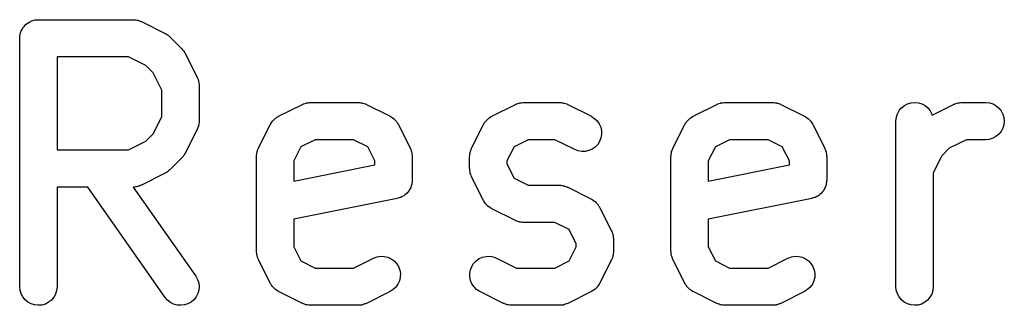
# Model space of a CAD drawing. Extents: x 2.6 to 14.6, y -8.5 to -1.5.
# Tile 35 of 109: x 2.952 to 3.1079, y -1.5628 to -1.5175. Entities that reach past the tile are written whole.
import ezdxf

# ---------------------------------------------------------------- set-up
doc = ezdxf.new("R2010")
doc.units = 0
doc.header["$MEASUREMENT"] = 0
doc.layers.add('BLACK', color=7, linetype='CONTINUOUS')

msp = doc.modelspace()

# ---------------------------------------------------------------- linework, layer by layer
at = {"layer": 'BLACK', "linetype": 'CONTINUOUS'}
for p, q in [((2.95286, -1.51837), (2.95307, -1.5182)), ((2.95307, -1.5182), (2.95329, -1.51802)), ((2.95329, -1.51802), (2.9533, -1.51802)), ((2.9533, -1.51802), (2.95331, -1.51801)), ((2.95331, -1.51801), (2.95355, -1.51788)), ((2.95355, -1.51788), (2.9538, -1.51775)), ((2.9538, -1.51775), (2.95381, -1.51775)), ((2.95381, -1.51775), (2.95382, -1.51774)), ((2.95382, -1.51774), (2.95408, -1.51766)), ((2.95408, -1.51766), (2.95435, -1.51758)), ((2.95435, -1.51758), (2.95436, -1.51758)), ((2.95436, -1.51758), (2.95437, -1.51758)), ((2.95437, -1.51758), (2.95465, -1.51755)), ((2.95465, -1.51755), (2.95492, -1.51753)), ((2.95492, -1.51753), (2.96992, -1.51753)), ((2.96992, -1.51753), (2.96996, -1.51753)), ((2.96996, -1.51753), (2.97005, -1.51754)), ((2.97005, -1.51754), (2.97014, -1.51753)), ((2.97014, -1.51753), (2.97033, -1.51757)), ((2.97033, -1.51757), (2.97053, -1.51759)), ((2.97053, -1.51759), (2.97062, -1.51762)), ((2.97062, -1.51762), (2.9707, -1.51763)), ((2.9707, -1.51763), (2.97089, -1.5177)), ((2.97089, -1.5177), (2.97108, -1.51777)), ((2.97108, -1.51777), (2.97116, -1.51781)), ((2.97116, -1.51781), (2.97124, -1.51784)), ((2.97124, -1.51784), (2.97499, -1.51971)), ((2.952, -1.52016), (2.95203, -1.51989)), ((2.95203, -1.51987), (2.95212, -1.5196)), ((2.95203, -1.51988), (2.95203, -1.51987)), ((2.95203, -1.51989), (2.95203, -1.51988)), ((2.95212, -1.5196), (2.9522, -1.51934)), ((2.9522, -1.51934), (2.95221, -1.51933)), ((2.95221, -1.51932), (2.95234, -1.51907)), ((2.95221, -1.51933), (2.95221, -1.51932)), ((2.95234, -1.51907), (2.95247, -1.51883)), ((2.95247, -1.51883), (2.95248, -1.51882)), ((2.95248, -1.51882), (2.95249, -1.51881)), ((2.95249, -1.51881), (2.95267, -1.5186)), ((2.95267, -1.5186), (2.95284, -1.51838)), ((2.95284, -1.51838), (2.95285, -1.51838)), ((2.95285, -1.51838), (2.95286, -1.51837)), ((2.97499, -1.51971), (2.97503, -1.51973)), ((2.97503, -1.51973), (2.97517, -1.51982)), ((2.97517, -1.51982), (2.97531, -1.5199)), ((2.97531, -1.5199), (2.97541, -1.51998)), ((2.95197, -1.52044), (2.952, -1.52016)), ((2.95197, -1.52046), (2.95197, -1.52044)), ((2.95197, -1.52048), (2.95197, -1.52046)), ((2.95197, -1.52046), (2.95197, -1.52046)), ((2.95197, -1.52046), (2.95197, -1.52046)), ((2.95197, -1.55985), (2.95197, -1.52048)), ((2.97541, -1.51998), (2.97551, -1.52005)), ((2.97551, -1.52005), (2.97563, -1.52016)), ((2.97563, -1.52016), (2.97576, -1.52027)), ((2.97576, -1.52027), (2.97763, -1.52214)), ((2.97763, -1.52214), (2.97766, -1.52217)), ((2.97766, -1.52217), (2.97777, -1.5223)), ((2.97777, -1.5223), (2.97788, -1.52242)), ((2.97788, -1.52242), (2.97794, -1.52252)), ((2.97794, -1.52252), (2.97802, -1.52262)), ((2.97802, -1.52262), (2.9781, -1.52277)), ((2.9781, -1.52277), (2.97819, -1.52291)), ((2.97819, -1.52291), (2.98006, -1.52666)), ((2.95788, -1.52343), (2.95788, -1.53815)), ((2.96922, -1.52343), (2.95788, -1.52343)), ((2.97192, -1.52478), (2.96922, -1.52343)), ((2.97312, -1.52598), (2.97192, -1.52478)), ((2.97447, -1.52868), (2.97312, -1.52598)), ((2.98006, -1.52666), (2.98008, -1.5267)), ((2.98008, -1.5267), (2.98011, -1.52678)), ((2.98011, -1.52678), (2.98015, -1.52685)), ((2.98015, -1.52685), (2.98021, -1.52705)), ((2.98021, -1.52705), (2.98028, -1.52724)), ((2.98028, -1.52724), (2.98029, -1.52732)), ((2.98029, -1.52732), (2.98032, -1.52741)), ((2.98032, -1.52741), (2.98034, -1.52761)), ((2.98034, -1.52761), (2.98037, -1.52781)), ((2.97447, -1.53291), (2.97447, -1.52868)), ((2.98037, -1.52781), (2.98036, -1.52789)), ((2.98036, -1.52789), (2.98037, -1.52798)), ((2.98037, -1.52798), (2.98037, -1.5336)), ((2.99692, -1.53087), (2.99711, -1.53081)), ((2.99711, -1.53081), (2.9973, -1.53075)), ((2.9973, -1.53075), (2.99739, -1.53073)), ((2.99739, -1.53073), (2.99747, -1.53071)), ((2.99747, -1.53071), (2.99767, -1.53069)), ((2.99767, -1.53069), (2.99787, -1.53066)), ((2.99787, -1.53066), (2.99796, -1.53066)), ((2.99796, -1.53066), (2.99804, -1.53065)), ((2.99804, -1.53065), (3.00554, -1.53065)), ((3.00554, -1.53065), (3.00558, -1.53065)), ((3.00558, -1.53065), (3.00567, -1.53066)), ((3.00567, -1.53066), (3.00576, -1.53066)), ((3.00576, -1.53066), (3.00595, -1.53069)), ((3.00595, -1.53069), (3.00616, -1.53071)), ((3.00616, -1.53071), (3.00624, -1.53074)), ((3.00624, -1.53074), (3.00632, -1.53076)), ((3.00632, -1.53076), (3.00651, -1.53083)), ((3.00651, -1.53083), (3.0067, -1.53089)), ((3.03066, -1.53087), (3.03086, -1.53081)), ((3.03086, -1.53081), (3.03105, -1.53075)), ((3.03105, -1.53075), (3.03113, -1.53073)), ((3.03113, -1.53073), (3.03121, -1.53071)), ((3.03121, -1.53071), (3.03142, -1.53069)), ((3.03142, -1.53069), (3.03161, -1.53066)), ((3.03161, -1.53066), (3.0317, -1.53066)), ((3.0317, -1.53066), (3.03179, -1.53065)), ((3.03179, -1.53065), (3.03741, -1.53065)), ((3.03741, -1.53065), (3.03745, -1.53065)), ((3.03745, -1.53065), (3.03754, -1.53066)), ((3.03754, -1.53066), (3.03763, -1.53066)), ((3.03763, -1.53066), (3.03783, -1.53069)), ((3.03783, -1.53069), (3.03803, -1.53071)), ((3.03803, -1.53071), (3.03811, -1.53074)), ((3.03811, -1.53074), (3.03819, -1.53076)), ((3.03819, -1.53076), (3.03838, -1.53083)), ((3.03838, -1.53083), (3.03858, -1.53089)), ((3.06253, -1.53087), (3.06273, -1.53081)), ((3.06273, -1.53081), (3.06292, -1.53075)), ((3.06292, -1.53075), (3.063, -1.53073)), ((3.063, -1.53073), (3.06309, -1.53071)), ((3.06309, -1.53071), (3.06329, -1.53069)), ((3.06329, -1.53069), (3.06349, -1.53066)), ((3.06349, -1.53066), (3.06357, -1.53066)), ((3.06357, -1.53066), (3.06366, -1.53065)), ((3.06366, -1.53065), (3.07116, -1.53065)), ((3.07116, -1.53065), (3.0712, -1.53065)), ((3.0712, -1.53065), (3.07129, -1.53066)), ((3.07129, -1.53066), (3.07137, -1.53066)), ((3.07137, -1.53066), (3.07157, -1.53069)), ((3.07157, -1.53069), (3.07177, -1.53071)), ((3.07177, -1.53071), (3.07185, -1.53074)), ((3.07185, -1.53074), (3.07194, -1.53076)), ((3.07194, -1.53076), (3.07213, -1.53083)), ((3.07213, -1.53083), (3.07232, -1.53089)), ((3.09255, -1.53087), (3.0931, -1.5307)), ((3.0931, -1.5307), (3.09368, -1.53065)), ((3.09368, -1.53065), (3.09425, -1.53071)), ((3.09425, -1.53071), (3.0948, -1.53088)), ((3.10003, -1.53087), (3.10022, -1.53081)), ((3.10022, -1.53081), (3.10041, -1.53075)), ((3.10041, -1.53075), (3.1005, -1.53073)), ((3.1005, -1.53073), (3.10058, -1.53071)), ((3.10058, -1.53071), (3.10078, -1.53069)), ((3.10078, -1.53069), (3.10098, -1.53066)), ((3.10098, -1.53066), (3.10107, -1.53066)), ((3.10107, -1.53066), (3.10115, -1.53065)), ((3.10115, -1.53065), (3.1049, -1.53065)), ((3.1049, -1.53065), (3.10495, -1.53065)), ((3.10495, -1.53065), (3.10552, -1.53071)), ((3.10552, -1.53071), (3.10607, -1.53089)), ((2.99297, -1.53284), (2.99672, -1.53096)), ((2.99672, -1.53096), (2.99676, -1.53094)), ((2.99676, -1.53094), (2.99684, -1.53091)), ((2.99684, -1.53091), (2.99692, -1.53087)), ((3.0067, -1.53089), (3.00678, -1.53093)), ((3.00678, -1.53093), (3.00686, -1.53096)), ((3.00686, -1.53096), (3.01061, -1.53284)), ((3.02672, -1.53284), (3.03047, -1.53096)), ((3.03047, -1.53096), (3.0305, -1.53094)), ((3.0305, -1.53094), (3.03059, -1.53091)), ((3.03059, -1.53091), (3.03066, -1.53087)), ((3.03858, -1.53089), (3.03865, -1.53093)), ((3.03865, -1.53093), (3.03873, -1.53096)), ((3.03873, -1.53096), (3.04248, -1.53284)), ((3.05859, -1.53284), (3.06234, -1.53096)), ((3.06234, -1.53096), (3.06238, -1.53094)), ((3.06238, -1.53094), (3.06246, -1.53091)), ((3.06246, -1.53091), (3.06253, -1.53087)), ((3.07232, -1.53089), (3.0724, -1.53093)), ((3.0724, -1.53093), (3.07248, -1.53096)), ((3.07248, -1.53096), (3.07623, -1.53284)), ((3.09094, -1.53244), (3.09122, -1.53193)), ((3.09122, -1.53193), (3.09159, -1.53149)), ((3.09159, -1.53149), (3.09204, -1.53113)), ((3.09204, -1.53113), (3.09255, -1.53087)), ((3.0948, -1.53088), (3.09531, -1.53115)), ((3.09531, -1.53115), (3.09575, -1.53152)), ((3.09575, -1.53152), (3.09611, -1.53197)), ((3.09611, -1.53197), (3.09639, -1.53248)), ((3.09644, -1.53266), (3.09983, -1.53096)), ((3.09983, -1.53096), (3.09987, -1.53094)), ((3.09987, -1.53094), (3.09995, -1.53091)), ((3.09995, -1.53091), (3.10003, -1.53087)), ((3.10607, -1.53089), (3.10657, -1.53117)), ((3.10657, -1.53117), (3.10701, -1.53154)), ((3.10701, -1.53154), (3.10737, -1.53199)), ((3.10737, -1.53199), (3.10764, -1.5325)), ((2.97312, -1.5356), (2.97447, -1.53291)), ((2.98036, -1.53382), (2.98033, -1.53402)), ((2.98037, -1.53364), (2.98036, -1.53373)), ((2.98036, -1.53373), (2.98036, -1.53382)), ((2.98037, -1.5336), (2.98037, -1.53364)), ((2.99173, -1.53401), (2.99186, -1.53383)), ((2.99186, -1.53383), (2.99198, -1.53364)), ((2.99198, -1.53364), (2.99203, -1.53359)), ((2.99203, -1.53359), (2.99207, -1.53354)), ((2.99207, -1.53354), (2.99223, -1.53338)), ((2.99223, -1.53338), (2.99239, -1.53322)), ((2.99239, -1.53322), (2.99244, -1.53319)), ((2.99244, -1.53319), (2.99248, -1.53314)), ((2.99248, -1.53314), (2.99267, -1.53302)), ((2.99267, -1.53302), (2.99286, -1.5329)), ((2.99286, -1.5329), (2.99292, -1.53287)), ((2.99292, -1.53287), (2.99297, -1.53284)), ((3.01061, -1.53284), (3.01065, -1.53286)), ((3.01065, -1.53286), (3.0107, -1.53289)), ((3.0107, -1.53289), (3.01076, -1.53292)), ((3.01076, -1.53292), (3.01094, -1.53305)), ((3.01094, -1.53305), (3.01113, -1.53317)), ((3.01113, -1.53317), (3.01118, -1.53321)), ((3.01118, -1.53321), (3.01123, -1.53325)), ((3.01123, -1.53325), (3.01138, -1.53341)), ((3.01138, -1.53341), (3.01154, -1.53357)), ((3.01154, -1.53357), (3.01158, -1.53362)), ((3.01158, -1.53362), (3.01162, -1.53367)), ((3.01162, -1.53367), (3.01174, -1.53386)), ((3.01174, -1.53386), (3.01187, -1.53404)), ((3.02548, -1.53401), (3.02561, -1.53383)), ((3.02561, -1.53383), (3.02573, -1.53364)), ((3.02573, -1.53364), (3.02577, -1.53359)), ((3.02577, -1.53359), (3.02581, -1.53354)), ((3.02581, -1.53354), (3.02597, -1.53338)), ((3.02597, -1.53338), (3.02613, -1.53322)), ((3.02613, -1.53322), (3.02618, -1.53319)), ((3.02618, -1.53319), (3.02623, -1.53314)), ((3.02623, -1.53314), (3.02642, -1.53302)), ((3.02642, -1.53302), (3.02661, -1.5329)), ((3.02661, -1.5329), (3.02666, -1.53287)), ((3.02666, -1.53287), (3.02672, -1.53284)), ((3.04248, -1.53284), (3.04252, -1.53286)), ((3.04252, -1.53286), (3.043, -1.53317)), ((3.043, -1.53317), (3.04342, -1.53357)), ((3.04342, -1.53357), (3.04374, -1.53404)), ((3.05735, -1.53401), (3.05748, -1.53383)), ((3.05748, -1.53383), (3.0576, -1.53364)), ((3.0576, -1.53364), (3.05765, -1.53359)), ((3.05765, -1.53359), (3.05768, -1.53354)), ((3.05768, -1.53354), (3.05785, -1.53338)), ((3.05785, -1.53338), (3.058, -1.53322)), ((3.058, -1.53322), (3.05805, -1.53319)), ((3.05805, -1.53319), (3.0581, -1.53314)), ((3.0581, -1.53314), (3.05829, -1.53302)), ((3.05829, -1.53302), (3.05848, -1.5329)), ((3.05848, -1.5329), (3.05853, -1.53287)), ((3.05853, -1.53287), (3.05859, -1.53284)), ((3.07623, -1.53284), (3.07626, -1.53286)), ((3.07626, -1.53286), (3.07632, -1.53289)), ((3.07632, -1.53289), (3.07638, -1.53292)), ((3.07638, -1.53292), (3.07656, -1.53305)), ((3.07656, -1.53305), (3.07675, -1.53317)), ((3.07675, -1.53317), (3.07679, -1.53321)), ((3.07679, -1.53321), (3.07685, -1.53325)), ((3.07685, -1.53325), (3.077, -1.53341)), ((3.077, -1.53341), (3.07716, -1.53357)), ((3.07716, -1.53357), (3.0772, -1.53362)), ((3.0772, -1.53362), (3.07724, -1.53367)), ((3.07724, -1.53367), (3.07736, -1.53386)), ((3.07736, -1.53386), (3.07749, -1.53404)), ((3.0907, -1.53356), (3.09077, -1.53299)), ((3.0907, -1.5336), (3.0907, -1.53356)), ((3.0907, -1.55985), (3.0907, -1.5336)), ((3.09077, -1.53299), (3.09094, -1.53244)), ((3.09639, -1.53248), (3.09644, -1.53266)), ((3.10764, -1.5325), (3.1078, -1.53305)), ((3.1078, -1.53305), (3.10786, -1.53362)), ((3.10786, -1.53362), (3.1078, -1.5342)), ((2.98006, -1.53492), (2.97819, -1.53867)), ((2.98009, -1.53484), (2.98006, -1.53492)), ((2.98013, -1.53477), (2.98009, -1.53484)), ((2.98019, -1.53457), (2.98013, -1.53477)), ((2.98027, -1.53439), (2.98019, -1.53457)), ((2.98028, -1.5343), (2.98027, -1.53439)), ((2.98031, -1.53422), (2.98028, -1.5343)), ((2.98033, -1.53402), (2.98031, -1.53422)), ((2.98978, -1.53791), (2.99165, -1.53416)), ((2.99165, -1.53416), (2.99167, -1.53412)), ((2.99167, -1.53412), (2.99171, -1.53407)), ((2.99171, -1.53407), (2.99173, -1.53401)), ((3.01187, -1.53404), (3.0119, -1.5341)), ((3.0119, -1.5341), (3.01193, -1.53416)), ((3.01193, -1.53416), (3.01381, -1.53791)), ((3.02352, -1.53791), (3.0254, -1.53416)), ((3.0254, -1.53416), (3.02542, -1.53412)), ((3.02542, -1.53412), (3.02545, -1.53407)), ((3.02545, -1.53407), (3.02548, -1.53401)), ((3.04374, -1.53404), (3.04397, -1.53457)), ((3.04397, -1.53457), (3.04409, -1.53514)), ((3.04409, -1.53514), (3.04411, -1.53571)), ((3.05539, -1.53791), (3.05727, -1.53416)), ((3.05727, -1.53416), (3.05729, -1.53412)), ((3.05729, -1.53412), (3.05732, -1.53407)), ((3.05732, -1.53407), (3.05735, -1.53401)), ((3.07749, -1.53404), (3.07751, -1.5341)), ((3.07751, -1.5341), (3.07755, -1.53416)), ((3.07755, -1.53416), (3.07942, -1.53791)), ((3.10735, -1.53525), (3.10698, -1.5357)), ((3.10763, -1.53475), (3.10735, -1.53525)), ((3.1078, -1.5342), (3.10763, -1.53475)), ((2.96922, -1.53815), (2.97192, -1.5368)), ((2.97192, -1.5368), (2.97312, -1.5356)), ((2.99874, -1.53656), (2.99649, -1.53768)), ((3.00484, -1.53656), (2.99874, -1.53656)), ((3.00709, -1.53768), (3.00484, -1.53656)), ((3.03248, -1.53656), (3.03024, -1.53768)), ((3.03672, -1.53656), (3.03248, -1.53656)), ((3.03984, -1.53812), (3.03672, -1.53656)), ((3.04379, -1.53682), (3.04348, -1.5373)), ((3.044, -1.53628), (3.04379, -1.53682)), ((3.04411, -1.53571), (3.044, -1.53628)), ((3.06436, -1.53656), (3.06211, -1.53768)), ((3.07046, -1.53656), (3.06436, -1.53656)), ((3.07271, -1.53768), (3.07046, -1.53656)), ((3.10185, -1.53656), (3.09915, -1.5379)), ((3.1049, -1.53656), (3.10185, -1.53656)), ((3.10548, -1.5365), (3.1049, -1.53656)), ((3.10603, -1.53633), (3.10548, -1.5365)), ((3.10654, -1.53606), (3.10603, -1.53633)), ((3.10698, -1.5357), (3.10654, -1.53606)), ((2.95788, -1.53815), (2.96922, -1.53815)), ((2.98951, -1.53881), (2.98953, -1.53861)), ((2.98953, -1.53861), (2.98956, -1.53853)), ((2.98956, -1.53853), (2.98957, -1.53844)), ((2.98957, -1.53844), (2.98964, -1.53826)), ((2.98964, -1.53826), (2.9897, -1.53806)), ((2.9897, -1.53806), (2.98975, -1.53799)), ((2.98975, -1.53799), (2.98978, -1.53791)), ((2.99649, -1.53768), (2.99537, -1.53992)), ((3.00821, -1.53992), (3.00709, -1.53768)), ((3.01381, -1.53791), (3.01382, -1.53794)), ((3.01382, -1.53794), (3.01385, -1.53803)), ((3.01385, -1.53803), (3.0139, -1.5381)), ((3.0139, -1.5381), (3.01395, -1.5383)), ((3.01395, -1.5383), (3.01402, -1.53848)), ((3.01402, -1.53848), (3.01404, -1.53857)), ((3.01404, -1.53857), (3.01406, -1.53865)), ((3.02325, -1.53881), (3.02328, -1.53861)), ((3.02328, -1.53861), (3.0233, -1.53853)), ((3.0233, -1.53853), (3.02332, -1.53844)), ((3.02332, -1.53844), (3.02339, -1.53826)), ((3.02339, -1.53826), (3.02345, -1.53806)), ((3.02345, -1.53806), (3.02349, -1.53799)), ((3.02349, -1.53799), (3.02352, -1.53791)), ((3.03024, -1.53768), (3.02912, -1.53992)), ((3.04038, -1.53832), (3.03984, -1.53812)), ((3.04095, -1.53842), (3.04038, -1.53832)), ((3.04152, -1.53841), (3.04095, -1.53842)), ((3.04209, -1.53828), (3.04152, -1.53841)), ((3.04261, -1.53805), (3.04209, -1.53828)), ((3.04308, -1.53772), (3.04261, -1.53805)), ((3.04348, -1.5373), (3.04308, -1.53772)), ((3.05512, -1.53881), (3.05515, -1.53861)), ((3.05515, -1.53861), (3.05517, -1.53853)), ((3.05517, -1.53853), (3.05519, -1.53844)), ((3.05519, -1.53844), (3.05526, -1.53826)), ((3.05526, -1.53826), (3.05532, -1.53806)), ((3.05532, -1.53806), (3.05536, -1.53799)), ((3.05536, -1.53799), (3.05539, -1.53791)), ((3.06211, -1.53768), (3.06099, -1.53992)), ((3.07383, -1.53992), (3.07271, -1.53768)), ((3.07942, -1.53791), (3.07944, -1.53794)), ((3.07944, -1.53794), (3.07947, -1.53803)), ((3.07947, -1.53803), (3.07951, -1.5381)), ((3.07951, -1.5381), (3.07957, -1.5383)), ((3.07957, -1.5383), (3.07964, -1.53848)), ((3.07964, -1.53848), (3.07965, -1.53857)), ((3.07965, -1.53857), (3.07968, -1.53865)), ((3.09915, -1.5379), (3.09796, -1.5391)), ((2.97763, -1.53944), (2.97576, -1.54132)), ((2.97774, -1.53931), (2.97763, -1.53944)), ((2.97785, -1.53919), (2.97774, -1.53931)), ((2.97792, -1.53909), (2.97785, -1.53919)), ((2.978, -1.539), (2.97792, -1.53909)), ((2.97808, -1.53885), (2.978, -1.539)), ((2.97817, -1.53871), (2.97808, -1.53885)), ((2.97819, -1.53867), (2.97817, -1.53871)), ((2.98947, -1.53901), (2.98951, -1.53881)), ((2.98948, -1.5391), (2.98947, -1.53901)), ((2.98947, -1.53919), (2.98948, -1.5391)), ((2.98947, -1.53923), (2.98947, -1.53919)), ((2.98947, -1.55423), (2.98947, -1.53923)), ((2.99537, -1.53992), (2.99537, -1.54312)), ((3.00821, -1.54056), (3.00821, -1.53992)), ((3.01406, -1.53865), (3.01408, -1.53885)), ((3.01408, -1.53885), (3.01411, -1.53905)), ((3.01411, -1.53905), (3.01411, -1.53914)), ((3.01411, -1.53914), (3.01412, -1.53923)), ((3.01412, -1.53923), (3.01412, -1.54298)), ((3.02321, -1.53919), (3.02322, -1.5391)), ((3.02321, -1.53923), (3.02321, -1.53919)), ((3.02321, -1.5411), (3.02321, -1.53923)), ((3.02322, -1.53901), (3.02325, -1.53881)), ((3.02322, -1.5391), (3.02322, -1.53901)), ((3.02912, -1.53992), (3.02912, -1.5404)), ((3.05508, -1.53919), (3.05509, -1.5391)), ((3.05508, -1.53923), (3.05508, -1.53919)), ((3.05508, -1.55423), (3.05508, -1.53923)), ((3.05509, -1.53901), (3.05512, -1.53881)), ((3.05509, -1.5391), (3.05509, -1.53901)), ((3.06099, -1.53992), (3.06099, -1.54312)), ((3.07383, -1.54056), (3.07383, -1.53992)), ((3.07968, -1.53865), (3.0797, -1.53885)), ((3.0797, -1.53885), (3.07973, -1.53905)), ((3.07973, -1.53905), (3.07973, -1.53914)), ((3.07973, -1.53914), (3.07974, -1.53923)), ((3.07974, -1.53923), (3.07974, -1.54298)), ((3.09796, -1.5391), (3.09661, -1.5418)), ((2.97528, -1.5417), (2.97513, -1.54178)), ((2.97537, -1.54163), (2.97528, -1.5417)), ((2.97548, -1.54156), (2.97537, -1.54163)), ((2.9756, -1.54145), (2.97548, -1.54156)), ((2.97573, -1.54134), (2.9756, -1.54145)), ((2.97576, -1.54132), (2.97573, -1.54134)), ((2.99537, -1.54312), (3.00821, -1.54056)), ((3.02322, -1.54119), (3.02321, -1.5411)), ((3.02322, -1.54128), (3.02322, -1.54119)), ((3.02325, -1.54147), (3.02322, -1.54128)), ((3.02327, -1.54168), (3.02325, -1.54147)), ((3.02329, -1.54176), (3.02327, -1.54168)), ((3.02912, -1.5404), (3.03024, -1.54265)), ((3.06099, -1.54312), (3.07383, -1.54056)), ((2.97499, -1.54187), (2.97124, -1.54374)), ((2.97513, -1.54178), (2.97499, -1.54187)), ((3.01409, -1.54329), (3.01406, -1.54356)), ((3.01412, -1.54302), (3.01409, -1.54329)), ((3.01412, -1.54298), (3.01412, -1.54299)), ((3.01412, -1.54299), (3.01412, -1.54299)), ((3.01412, -1.54299), (3.01412, -1.54299)), ((3.01412, -1.54299), (3.01412, -1.54302)), ((3.02331, -1.54184), (3.02329, -1.54176)), ((3.02338, -1.54203), (3.02331, -1.54184)), ((3.02343, -1.54223), (3.02338, -1.54203)), ((3.02347, -1.5423), (3.02343, -1.54223)), ((3.0235, -1.54239), (3.02347, -1.5423)), ((3.02352, -1.54242), (3.0235, -1.54239)), ((3.0254, -1.54617), (3.02352, -1.54242)), ((3.03024, -1.54265), (3.03248, -1.54377)), ((3.0797, -1.54329), (3.07968, -1.54356)), ((3.07973, -1.54302), (3.0797, -1.54329)), ((3.07974, -1.54298), (3.07973, -1.54299)), ((3.07973, -1.54299), (3.07974, -1.54299)), ((3.07974, -1.54299), (3.07973, -1.54299)), ((3.07973, -1.54299), (3.07973, -1.54302)), ((3.09661, -1.5418), (3.09661, -1.55985)), ((2.96276, -1.54405), (2.95788, -1.54405)), ((2.95788, -1.54405), (2.95788, -1.55985)), ((2.975, -1.56154), (2.96276, -1.54405)), ((2.97001, -1.54405), (2.96996, -1.54405)), ((2.96996, -1.54405), (2.97984, -1.55816)), ((2.97009, -1.54405), (2.97001, -1.54405)), ((2.97029, -1.54402), (2.97009, -1.54405)), ((2.97049, -1.544), (2.97029, -1.54402)), ((2.97058, -1.54397), (2.97049, -1.544)), ((2.97066, -1.54396), (2.97058, -1.54397)), ((2.97085, -1.54389), (2.97066, -1.54396)), ((2.97105, -1.54383), (2.97085, -1.54389)), ((2.97112, -1.54379), (2.97105, -1.54383)), ((2.9712, -1.54376), (2.97112, -1.54379)), ((2.97124, -1.54374), (2.9712, -1.54376)), ((3.01342, -1.54486), (3.01325, -1.54507)), ((3.0136, -1.54464), (3.01342, -1.54486)), ((3.01361, -1.54463), (3.0136, -1.54464)), ((3.01362, -1.54462), (3.01361, -1.54463)), ((3.01375, -1.54438), (3.01362, -1.54462)), ((3.01388, -1.54414), (3.01375, -1.54438)), ((3.01389, -1.54412), (3.01388, -1.54413)), ((3.01388, -1.54413), (3.01388, -1.54414)), ((3.01397, -1.54385), (3.01389, -1.54412)), ((3.01405, -1.54359), (3.01397, -1.54385)), ((3.01406, -1.54358), (3.01405, -1.54359)), ((3.01406, -1.54356), (3.01406, -1.54358)), ((3.03248, -1.54377), (3.03741, -1.54377)), ((3.03741, -1.54377), (3.03745, -1.54377)), ((3.03745, -1.54377), (3.03754, -1.54378)), ((3.03754, -1.54378), (3.03763, -1.54378)), ((3.03763, -1.54378), (3.03783, -1.54382)), ((3.03783, -1.54382), (3.03803, -1.54384)), ((3.03803, -1.54384), (3.03811, -1.54386)), ((3.03811, -1.54386), (3.03819, -1.54388)), ((3.03819, -1.54388), (3.03838, -1.54395)), ((3.03838, -1.54395), (3.03858, -1.54401)), ((3.03858, -1.54401), (3.03865, -1.54405)), ((3.03865, -1.54405), (3.03873, -1.54409)), ((3.03873, -1.54409), (3.04248, -1.54596)), ((3.07904, -1.54486), (3.07887, -1.54507)), ((3.07922, -1.54464), (3.07904, -1.54486)), ((3.07923, -1.54463), (3.07922, -1.54464)), ((3.07936, -1.54438), (3.07923, -1.54462)), ((3.07923, -1.54462), (3.07923, -1.54463)), ((3.0795, -1.54414), (3.07936, -1.54438)), ((3.07951, -1.54412), (3.0795, -1.54413)), ((3.0795, -1.54413), (3.0795, -1.54414)), ((3.07959, -1.54385), (3.07951, -1.54412)), ((3.07967, -1.54359), (3.07959, -1.54385)), ((3.07968, -1.54356), (3.07967, -1.54358)), ((3.07967, -1.54358), (3.07967, -1.54359)), ((3.01174, -1.54587), (2.99537, -1.54915)), ((3.01201, -1.54579), (3.01174, -1.54587)), ((3.01227, -1.54571), (3.01201, -1.54579)), ((3.01228, -1.54571), (3.01227, -1.54571)), ((3.0123, -1.5457), (3.01228, -1.54571)), ((3.01254, -1.54557), (3.0123, -1.5457)), ((3.01278, -1.54545), (3.01254, -1.54557)), ((3.01279, -1.54544), (3.01278, -1.54545)), ((3.0128, -1.54543), (3.01279, -1.54544)), ((3.01302, -1.54526), (3.0128, -1.54543)), ((3.01323, -1.54509), (3.01302, -1.54526)), ((3.01324, -1.54508), (3.01323, -1.54509)), ((3.01325, -1.54507), (3.01324, -1.54508)), ((3.02543, -1.54623), (3.0254, -1.54617)), ((3.02546, -1.54628), (3.02543, -1.54623)), ((3.02558, -1.54647), (3.02546, -1.54628)), ((3.04248, -1.54596), (3.04252, -1.54598)), ((3.04252, -1.54598), (3.04257, -1.54601)), ((3.04257, -1.54601), (3.04263, -1.54604)), ((3.04263, -1.54604), (3.04281, -1.54617)), ((3.04281, -1.54617), (3.043, -1.54629)), ((3.043, -1.54629), (3.04305, -1.54634)), ((3.04305, -1.54634), (3.0431, -1.54637)), ((3.0431, -1.54637), (3.04325, -1.54654)), ((3.07736, -1.54587), (3.06099, -1.54915)), ((3.07762, -1.54579), (3.07736, -1.54587)), ((3.07789, -1.54571), (3.07762, -1.54579)), ((3.0779, -1.54571), (3.07789, -1.54571)), ((3.07791, -1.5457), (3.0779, -1.54571)), ((3.07816, -1.54557), (3.07791, -1.5457)), ((3.0784, -1.54545), (3.07816, -1.54557)), ((3.07841, -1.54544), (3.0784, -1.54545)), ((3.07842, -1.54543), (3.07841, -1.54544)), ((3.07863, -1.54526), (3.07842, -1.54543)), ((3.07885, -1.54509), (3.07863, -1.54526)), ((3.07886, -1.54508), (3.07885, -1.54509)), ((3.07887, -1.54507), (3.07886, -1.54508)), ((3.0257, -1.54666), (3.02558, -1.54647)), ((3.02575, -1.54671), (3.0257, -1.54666)), ((3.02578, -1.54676), (3.02575, -1.54671)), ((3.02595, -1.54692), (3.02578, -1.54676)), ((3.0261, -1.54708), (3.02595, -1.54692)), ((3.02615, -1.54712), (3.0261, -1.54708)), ((3.0262, -1.54716), (3.02615, -1.54712)), ((3.02639, -1.54728), (3.0262, -1.54716)), ((3.02657, -1.54741), (3.02639, -1.54728)), ((3.02663, -1.54744), (3.02657, -1.54741)), ((3.02668, -1.54747), (3.02663, -1.54744)), ((3.02672, -1.54749), (3.02668, -1.54747)), ((3.03047, -1.54937), (3.02672, -1.54749)), ((3.04325, -1.54654), (3.04342, -1.54669)), ((3.04342, -1.54669), (3.04345, -1.54675)), ((3.04345, -1.54675), (3.0435, -1.54679)), ((3.0435, -1.54679), (3.04362, -1.54698)), ((3.04362, -1.54698), (3.04374, -1.54717)), ((3.04374, -1.54717), (3.04377, -1.54723)), ((3.04377, -1.54723), (3.0438, -1.54728)), ((3.0438, -1.54728), (3.04568, -1.55103)), ((2.99537, -1.54915), (2.99537, -1.55353)), ((3.03055, -1.5494), (3.03047, -1.54937)), ((3.03062, -1.54944), (3.03055, -1.5494)), ((3.03082, -1.5495), (3.03062, -1.54944)), ((3.03101, -1.54957), (3.03082, -1.5495)), ((3.06099, -1.54915), (3.06099, -1.55353)), ((3.03109, -1.54959), (3.03101, -1.54957)), ((3.03117, -1.54961), (3.03109, -1.54959)), ((3.03137, -1.54964), (3.03117, -1.54961)), ((3.03157, -1.54967), (3.03137, -1.54964)), ((3.03166, -1.54967), (3.03157, -1.54967)), ((3.03175, -1.54968), (3.03166, -1.54967)), ((3.03179, -1.54968), (3.03175, -1.54968)), ((3.03672, -1.54968), (3.03179, -1.54968)), ((3.03896, -1.5508), (3.03672, -1.54968)), ((3.04008, -1.55305), (3.03896, -1.5508)), ((3.04568, -1.55103), (3.0457, -1.55107)), ((3.0457, -1.55107), (3.04573, -1.55115)), ((3.04573, -1.55115), (3.04577, -1.55123)), ((3.04577, -1.55123), (3.04582, -1.55142)), ((3.04582, -1.55142), (3.04589, -1.55161)), ((3.04589, -1.55161), (3.04591, -1.55169)), ((3.04591, -1.55169), (3.04593, -1.55178)), ((3.04593, -1.55178), (3.04595, -1.55198)), ((3.04595, -1.55198), (3.04598, -1.55218)), ((3.04598, -1.55218), (3.04598, -1.55226)), ((3.04598, -1.55226), (3.04599, -1.55235)), ((3.04599, -1.55235), (3.04599, -1.55423)), ((2.99537, -1.55353), (2.99649, -1.55577)), ((3.03896, -1.55577), (3.04008, -1.55353)), ((3.04008, -1.55353), (3.04008, -1.55305)), ((3.06099, -1.55353), (3.06211, -1.55577)), ((2.98947, -1.55431), (2.98947, -1.55423)), ((2.98947, -1.5544), (2.98947, -1.55431)), ((2.9895, -1.5546), (2.98947, -1.5544)), ((2.98952, -1.5548), (2.9895, -1.5546)), ((2.98955, -1.55488), (2.98952, -1.5548)), ((2.98956, -1.55497), (2.98955, -1.55488)), ((2.98963, -1.55516), (2.98956, -1.55497)), ((2.98969, -1.55535), (2.98963, -1.55516)), ((2.98973, -1.55543), (2.98969, -1.55535)), ((2.98976, -1.55551), (2.98973, -1.55543)), ((2.98978, -1.55555), (2.98976, -1.55551)), ((2.99165, -1.5593), (2.98978, -1.55555)), ((2.99649, -1.55577), (2.99874, -1.5569)), ((3.00484, -1.5569), (3.00797, -1.55533)), ((3.00797, -1.55533), (3.00801, -1.55532)), ((3.00801, -1.55532), (3.00855, -1.55512)), ((3.00855, -1.55512), (3.00912, -1.55503)), ((3.00912, -1.55503), (3.00969, -1.55505)), ((3.00969, -1.55505), (3.01025, -1.55518)), ((3.01025, -1.55518), (3.01078, -1.55542)), ((3.01078, -1.55542), (3.01124, -1.55576)), ((3.01124, -1.55576), (3.01164, -1.55618)), ((3.02384, -1.55615), (3.02424, -1.55573)), ((3.02424, -1.55573), (3.02471, -1.5554)), ((3.02471, -1.5554), (3.02524, -1.55517)), ((3.02524, -1.55517), (3.0258, -1.55504)), ((3.0258, -1.55504), (3.02638, -1.55503)), ((3.02638, -1.55503), (3.02695, -1.55513)), ((3.02695, -1.55513), (3.02748, -1.55533)), ((3.02748, -1.55533), (3.03061, -1.5569)), ((3.03672, -1.5569), (3.03896, -1.55577)), ((3.04568, -1.55555), (3.0438, -1.5593)), ((3.04571, -1.55546), (3.04568, -1.55555)), ((3.04575, -1.55539), (3.04571, -1.55546)), ((3.04581, -1.5552), (3.04575, -1.55539)), ((3.04588, -1.55501), (3.04581, -1.5552)), ((3.0459, -1.55492), (3.04588, -1.55501)), ((3.04592, -1.55484), (3.0459, -1.55492)), ((3.04595, -1.55464), (3.04592, -1.55484)), ((3.04598, -1.55444), (3.04595, -1.55464)), ((3.04599, -1.55427), (3.04598, -1.55435)), ((3.04598, -1.55435), (3.04598, -1.55444)), ((3.04599, -1.55423), (3.04599, -1.55427)), ((3.05509, -1.55431), (3.05508, -1.55423)), ((3.05509, -1.5544), (3.05509, -1.55431)), ((3.05512, -1.5546), (3.05509, -1.5544)), ((3.05514, -1.5548), (3.05512, -1.5546)), ((3.05516, -1.55488), (3.05514, -1.5548)), ((3.05518, -1.55497), (3.05516, -1.55488)), ((3.05525, -1.55516), (3.05518, -1.55497)), ((3.0553, -1.55535), (3.05525, -1.55516)), ((3.05535, -1.55543), (3.0553, -1.55535)), ((3.05538, -1.55551), (3.05535, -1.55543)), ((3.05539, -1.55555), (3.05538, -1.55551)), ((3.05727, -1.5593), (3.05539, -1.55555)), ((3.06211, -1.55577), (3.06436, -1.5569)), ((3.07046, -1.5569), (3.07359, -1.55533)), ((3.07359, -1.55533), (3.07362, -1.55532)), ((3.07362, -1.55532), (3.07416, -1.55512)), ((3.07416, -1.55512), (3.07473, -1.55503)), ((3.07473, -1.55503), (3.07531, -1.55505)), ((3.07531, -1.55505), (3.07587, -1.55518)), ((3.07587, -1.55518), (3.07639, -1.55542)), ((3.07639, -1.55542), (3.07686, -1.55576)), ((3.07686, -1.55576), (3.07725, -1.55618)), ((2.99874, -1.5569), (3.00484, -1.5569)), ((3.01164, -1.55618), (3.01194, -1.55667)), ((3.01194, -1.55667), (3.01214, -1.55721)), ((3.01214, -1.55721), (3.01224, -1.55778)), ((3.02322, -1.55774), (3.02332, -1.55717)), ((3.02332, -1.55717), (3.02353, -1.55664)), ((3.02353, -1.55664), (3.02384, -1.55615)), ((3.03061, -1.5569), (3.03672, -1.5569)), ((3.06436, -1.5569), (3.07046, -1.5569)), ((3.07725, -1.55618), (3.07756, -1.55667)), ((3.07756, -1.55667), (3.07776, -1.55721)), ((3.07776, -1.55721), (3.07785, -1.55778)), ((2.97984, -1.55816), (2.97986, -1.55819)), ((2.97986, -1.55819), (2.98014, -1.5587)), ((2.98014, -1.5587), (2.98031, -1.55925)), ((3.01222, -1.55836), (3.01209, -1.55892)), ((3.01224, -1.55778), (3.01222, -1.55836)), ((3.02323, -1.55832), (3.02322, -1.55774)), ((3.02335, -1.55888), (3.02323, -1.55832)), ((3.02358, -1.55941), (3.02335, -1.55888)), ((3.07784, -1.55836), (3.07771, -1.55892)), ((3.07785, -1.55778), (3.07784, -1.55836)), ((2.95203, -1.56042), (2.95197, -1.55985)), ((2.95219, -1.56097), (2.95203, -1.56042)), ((2.95788, -1.55989), (2.95781, -1.56046)), ((2.95788, -1.55985), (2.95788, -1.55989)), ((2.98032, -1.56039), (2.98016, -1.56095)), ((2.98031, -1.55925), (2.98037, -1.55982)), ((2.98037, -1.55982), (2.98032, -1.56039)), ((2.99169, -1.55935), (2.99165, -1.5593)), ((2.99171, -1.55941), (2.99169, -1.55935)), ((2.99184, -1.55959), (2.99171, -1.55941)), ((2.99196, -1.55978), (2.99184, -1.55959)), ((2.992, -1.55983), (2.99196, -1.55978)), ((2.99204, -1.55988), (2.992, -1.55983)), ((2.9922, -1.56004), (2.99204, -1.55988)), ((2.99235, -1.5602), (2.9922, -1.56004)), ((2.99241, -1.56024), (2.99235, -1.5602)), ((2.99245, -1.56028), (2.99241, -1.56024)), ((2.99264, -1.56041), (2.99245, -1.56028)), ((2.99282, -1.56054), (2.99264, -1.56041)), ((3.0111, -1.56031), (3.01061, -1.56062)), ((3.01152, -1.55991), (3.0111, -1.56031)), ((3.01185, -1.55944), (3.01152, -1.55991)), ((3.01209, -1.55892), (3.01185, -1.55944)), ((3.02391, -1.55988), (3.02358, -1.55941)), ((3.02432, -1.56028), (3.02391, -1.55988)), ((3.02481, -1.5606), (3.02432, -1.56028)), ((3.04278, -1.56043), (3.04259, -1.56056)), ((3.04297, -1.56031), (3.04278, -1.56043)), ((3.04302, -1.56027), (3.04297, -1.56031)), ((3.04307, -1.56023), (3.04302, -1.56027)), ((3.04323, -1.56007), (3.04307, -1.56023)), ((3.04339, -1.55991), (3.04323, -1.56007)), ((3.04343, -1.55986), (3.04339, -1.55991)), ((3.04347, -1.55982), (3.04343, -1.55986)), ((3.04359, -1.55963), (3.04347, -1.55982)), ((3.04372, -1.55944), (3.04359, -1.55963)), ((3.04375, -1.55939), (3.04372, -1.55944)), ((3.04378, -1.55933), (3.04375, -1.55939)), ((3.0438, -1.5593), (3.04378, -1.55933)), ((3.0573, -1.55935), (3.05727, -1.5593)), ((3.05733, -1.55941), (3.0573, -1.55935)), ((3.05746, -1.55959), (3.05733, -1.55941)), ((3.05758, -1.55978), (3.05746, -1.55959)), ((3.05762, -1.55983), (3.05758, -1.55978)), ((3.05766, -1.55988), (3.05762, -1.55983)), ((3.05782, -1.56004), (3.05766, -1.55988)), ((3.05797, -1.5602), (3.05782, -1.56004)), ((3.05802, -1.56024), (3.05797, -1.5602)), ((3.05807, -1.56028), (3.05802, -1.56024)), ((3.05826, -1.56041), (3.05807, -1.56028)), ((3.05844, -1.56054), (3.05826, -1.56041)), ((3.07672, -1.56031), (3.07623, -1.56062)), ((3.07713, -1.55991), (3.07672, -1.56031)), ((3.07747, -1.55944), (3.07713, -1.55991)), ((3.07771, -1.55892), (3.07747, -1.55944)), ((3.09076, -1.56042), (3.0907, -1.55985)), ((3.09093, -1.56097), (3.09076, -1.56042)), ((3.09661, -1.55989), (3.09654, -1.56046)), ((3.09661, -1.55985), (3.09661, -1.55989)), ((2.95246, -1.56148), (2.95219, -1.56097)), ((2.95283, -1.56193), (2.95246, -1.56148)), ((2.95327, -1.5623), (2.95283, -1.56193)), ((2.95699, -1.56196), (2.95654, -1.56232)), ((2.95736, -1.56152), (2.95699, -1.56196)), ((2.95764, -1.56101), (2.95736, -1.56152)), ((2.95781, -1.56046), (2.95764, -1.56101)), ((2.97538, -1.56198), (2.975, -1.56154)), ((2.97583, -1.56234), (2.97538, -1.56198)), ((2.97954, -1.56191), (2.9791, -1.56228)), ((2.9799, -1.56146), (2.97954, -1.56191)), ((2.98016, -1.56095), (2.9799, -1.56146)), ((2.99288, -1.56056), (2.99282, -1.56054)), ((2.99294, -1.5606), (2.99288, -1.56056)), ((2.99297, -1.56062), (2.99294, -1.5606)), ((2.99672, -1.56249), (2.99297, -1.56062)), ((3.01061, -1.56062), (3.00686, -1.56249)), ((3.02484, -1.56062), (3.02481, -1.5606)), ((3.02859, -1.56249), (3.02484, -1.56062)), ((3.04248, -1.56062), (3.03873, -1.56249)), ((3.04254, -1.56058), (3.04248, -1.56062)), ((3.04259, -1.56056), (3.04254, -1.56058)), ((3.0585, -1.56056), (3.05844, -1.56054)), ((3.05855, -1.5606), (3.0585, -1.56056)), ((3.05859, -1.56062), (3.05855, -1.5606)), ((3.06234, -1.56249), (3.05859, -1.56062)), ((3.07623, -1.56062), (3.07248, -1.56249)), ((3.0912, -1.56148), (3.09093, -1.56097)), ((3.09156, -1.56193), (3.0912, -1.56148)), ((3.092, -1.5623), (3.09156, -1.56193)), ((3.09572, -1.56196), (3.09527, -1.56232)), ((3.09609, -1.56152), (3.09572, -1.56196)), ((3.09637, -1.56101), (3.09609, -1.56152)), ((3.09654, -1.56046), (3.09637, -1.56101)), ((2.95378, -1.56257), (2.95327, -1.5623)), ((2.95433, -1.56274), (2.95378, -1.56257)), ((2.9549, -1.5628), (2.95433, -1.56274)), ((2.95548, -1.56275), (2.9549, -1.5628)), ((2.95603, -1.56259), (2.95548, -1.56275)), ((2.95654, -1.56232), (2.95603, -1.56259)), ((2.97634, -1.5626), (2.97583, -1.56234)), ((2.9769, -1.56276), (2.97634, -1.5626)), ((2.97747, -1.5628), (2.9769, -1.56276)), ((2.97804, -1.56274), (2.97747, -1.5628)), ((2.97859, -1.56256), (2.97804, -1.56274)), ((2.9791, -1.56228), (2.97859, -1.56256)), ((2.9968, -1.56252), (2.99672, -1.56249)), ((2.99688, -1.56256), (2.9968, -1.56252)), ((2.99707, -1.56262), (2.99688, -1.56256)), ((2.99726, -1.5627), (2.99707, -1.56262)), ((2.99735, -1.56271), (2.99726, -1.5627)), ((2.99743, -1.56274), (2.99735, -1.56271)), ((2.99763, -1.56276), (2.99743, -1.56274)), ((2.99783, -1.56279), (2.99763, -1.56276)), ((2.99791, -1.56279), (2.99783, -1.56279)), ((2.998, -1.5628), (2.99791, -1.56279)), ((2.99804, -1.5628), (2.998, -1.5628)), ((3.00554, -1.5628), (2.99804, -1.5628)), ((3.00563, -1.56279), (3.00554, -1.5628)), ((3.00571, -1.5628), (3.00563, -1.56279)), ((3.00591, -1.56277), (3.00571, -1.5628)), ((3.00611, -1.56275), (3.00591, -1.56277)), ((3.0062, -1.56272), (3.00611, -1.56275)), ((3.00628, -1.56271), (3.0062, -1.56272)), ((3.00647, -1.56264), (3.00628, -1.56271)), ((3.00667, -1.56258), (3.00647, -1.56264)), ((3.00674, -1.56254), (3.00667, -1.56258)), ((3.00682, -1.56251), (3.00674, -1.56254)), ((3.00686, -1.56249), (3.00682, -1.56251)), ((3.02867, -1.56252), (3.02859, -1.56249)), ((3.02875, -1.56256), (3.02867, -1.56252)), ((3.02894, -1.56262), (3.02875, -1.56256)), ((3.02913, -1.5627), (3.02894, -1.56262)), ((3.02922, -1.56271), (3.02913, -1.5627)), ((3.0293, -1.56274), (3.02922, -1.56271)), ((3.0295, -1.56276), (3.0293, -1.56274)), ((3.0297, -1.56279), (3.0295, -1.56276)), ((3.02979, -1.56279), (3.0297, -1.56279)), ((3.02987, -1.5628), (3.02979, -1.56279)), ((3.02991, -1.5628), (3.02987, -1.5628)), ((3.03741, -1.5628), (3.02991, -1.5628)), ((3.0375, -1.56279), (3.03741, -1.5628)), ((3.03759, -1.5628), (3.0375, -1.56279)), ((3.03778, -1.56277), (3.03759, -1.5628)), ((3.03799, -1.56275), (3.03778, -1.56277)), ((3.03807, -1.56272), (3.03799, -1.56275)), ((3.03815, -1.56271), (3.03807, -1.56272)), ((3.03834, -1.56264), (3.03815, -1.56271)), ((3.03854, -1.56258), (3.03834, -1.56264)), ((3.03861, -1.56254), (3.03854, -1.56258)), ((3.0387, -1.56251), (3.03861, -1.56254)), ((3.03873, -1.56249), (3.0387, -1.56251)), ((3.06242, -1.56252), (3.06234, -1.56249)), ((3.0625, -1.56256), (3.06242, -1.56252)), ((3.06269, -1.56262), (3.0625, -1.56256)), ((3.06288, -1.5627), (3.06269, -1.56262)), ((3.06296, -1.56271), (3.06288, -1.5627)), ((3.06305, -1.56274), (3.06296, -1.56271)), ((3.06325, -1.56276), (3.06305, -1.56274)), ((3.06344, -1.56279), (3.06325, -1.56276)), ((3.06353, -1.56279), (3.06344, -1.56279)), ((3.06362, -1.5628), (3.06353, -1.56279)), ((3.06366, -1.5628), (3.06362, -1.5628)), ((3.07116, -1.5628), (3.06366, -1.5628)), ((3.07124, -1.56279), (3.07116, -1.5628)), ((3.07133, -1.5628), (3.07124, -1.56279)), ((3.07153, -1.56277), (3.07133, -1.5628)), ((3.07173, -1.56275), (3.07153, -1.56277)), ((3.07181, -1.56272), (3.07173, -1.56275)), ((3.0719, -1.56271), (3.07181, -1.56272)), ((3.07209, -1.56264), (3.0719, -1.56271)), ((3.07228, -1.56258), (3.07209, -1.56264)), ((3.07236, -1.56254), (3.07228, -1.56258)), ((3.07244, -1.56251), (3.07236, -1.56254)), ((3.07248, -1.56249), (3.07244, -1.56251)), ((3.09251, -1.56257), (3.092, -1.5623)), ((3.09306, -1.56274), (3.09251, -1.56257)), ((3.09363, -1.5628), (3.09306, -1.56274)), ((3.09421, -1.56275), (3.09363, -1.5628)), ((3.09476, -1.56259), (3.09421, -1.56275)), ((3.09527, -1.56232), (3.09476, -1.56259))]:
    msp.add_line(p, q, dxfattribs=at)

doc.saveas('drawing.dxf')
